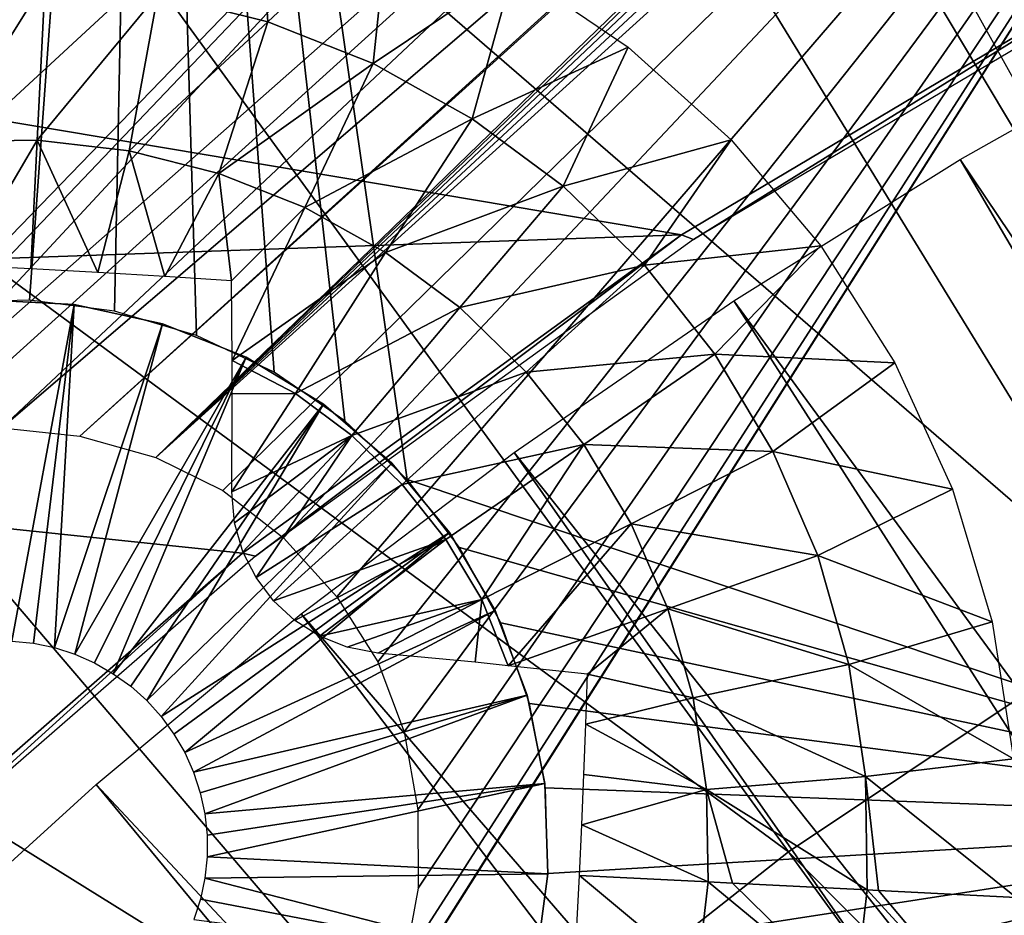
# Model space of a CAD drawing. Header units: millimetres. Extents: x -30.2 to 30.2, y -30.2 to 30.2.
# Tile 106 of 256: x -12.7 to -9.5, y 13.9 to 16.7. Entities that reach past the tile are written whole.
import ezdxf

# ---------------------------------------------------------------- set-up
doc = ezdxf.new("R2010")
doc.units = ezdxf.units.MM
doc.header["$LTSCALE"] = 52.148148
for name, color, linetype in [('1', 7, 'CONTINUOUS'), ('106', 7, 'CONTINUOUS'), ('206', 7, 'CONTINUOUS'), ('310', 7, 'CONTINUOUS'), ('313', 7, 'CONTINUOUS'), ('317', 7, 'CONTINUOUS'), ('351', 7, 'CONTINUOUS'), ('352', 7, 'CONTINUOUS'), ('353', 7, 'CONTINUOUS'), ('354', 7, 'CONTINUOUS'), ('355', 7, 'CONTINUOUS'), ('356', 7, 'CONTINUOUS'), ('72', 7, 'CONTINUOUS'), ('74', 7, 'CONTINUOUS'), ('82', 7, 'CONTINUOUS'), ('89', 7, 'CONTINUOUS')]:
    doc.layers.add(name, color=color, linetype=linetype)

msp = doc.modelspace()

# ---------------------------------------------------------------- linework, layer by layer
at = {"layer": '1', "color": 251, "linetype": 'Continuous', "true_color": 0x4c4c4c}
for points in [[(-8.8758, 21.428, 6.367), (-10.5296, 20.6656, 6.367), (-6.6577, 16.0732, 6.644), (-8.8758, 21.428, 6.367)], [(-10.5296, 20.6656, 6.367), (-12.1186, 19.7757, 6.367), (-7.8983, 15.5013, 6.644), (-10.5296, 20.6656, 6.367)], [(-10.5296, 20.6656, 6.367), (-7.8983, 15.5013, 6.644), (-6.6577, 16.0732, 6.644), (-10.5296, 20.6656, 6.367)], [(-12.1186, 19.7757, 6.367), (-13.6328, 18.764, 6.367), (-9.0902, 14.8338, 6.644), (-12.1186, 19.7757, 6.367)], [(-12.1186, 19.7757, 6.367), (-9.0902, 14.8338, 6.644), (-7.8983, 15.5013, 6.644), (-12.1186, 19.7757, 6.367)], [(-13.6328, 18.764, 6.367), (-15.063, 17.6365, 6.367), (-10.226, 14.0749, 6.644), (-13.6328, 18.764, 6.367)], [(-13.6328, 18.764, 6.367), (-10.226, 14.0749, 6.644), (-9.0902, 14.8338, 6.644), (-13.6328, 18.764, 6.367)], [(-15.063, 17.6365, 6.367), (-16.4003, 16.4003, 6.367), (-11.2988, 13.2291, 6.644), (-15.063, 17.6365, 6.367)], [(-15.063, 17.6365, 6.367), (-11.2988, 13.2291, 6.644), (-10.226, 14.0749, 6.644), (-15.063, 17.6365, 6.367)], [(-16.4003, 16.4003, 6.367), (-17.6365, 15.063, 6.367), (-12.3019, 12.3019, 6.644), (-16.4003, 16.4003, 6.367)], [(-16.4003, 16.4003, 6.367), (-12.3019, 12.3019, 6.644), (-11.2988, 13.2291, 6.644), (-16.4003, 16.4003, 6.367)], [(-17.6365, 15.063, 6.367), (-13.2291, 11.2988, 6.644), (-12.3019, 12.3019, 6.644), (-17.6365, 15.063, 6.367)], [(-10.226, 14.0749, 6.644), (-6.06, 9.8891, 6.8418), (-9.0902, 14.8338, 6.644), (-10.226, 14.0749, 6.644)], [(-11.2988, 13.2291, 6.644), (-6.8172, 9.3831, 6.8418), (-10.226, 14.0749, 6.644), (-11.2988, 13.2291, 6.644)], [(-6.8172, 9.3831, 6.8418), (-6.06, 9.8891, 6.8418), (-10.226, 14.0749, 6.644), (-6.8172, 9.3831, 6.8418)]]:
    msp.add_3dface(points, dxfattribs=at)
at = {"layer": '106', "color": 251, "linetype": 'Continuous', "true_color": 0x4c4c4c}
for points in [[(-9.6267, 20.8687, -122.7), (-8.7595, 21.2472, -122.7), (-5.4548, 13.2112, -131.4064), (-9.6267, 20.8687, -122.7)], [(-10.4775, 20.4547, -122.7), (-9.6267, 20.8687, -122.7), (-7.1998, 14.1914, -129.7829), (-10.4775, 20.4547, -122.7)], [(-6.0965, 12.9276, -131.4064), (-9.6267, 20.8687, -122.7), (-5.4548, 13.2112, -131.4064), (-6.0965, 12.9276, -131.4064)], [(-9.6267, 20.8687, -122.7), (-6.0965, 12.9276, -131.4064), (-7.1998, 14.1914, -129.7829), (-9.6267, 20.8687, -122.7)]]:
    msp.add_3dface(points, dxfattribs=at)
at = {"layer": '206', "color": 251, "linetype": 'Continuous', "true_color": 0x4c4c4c}
for points in [[(-7.0534, 20.7784, -121.7), (-8.7772, 20.116, -121.7), (-13.2049, 15.3483, -121.7), (-7.0534, 20.7784, -121.7)], [(-12.9786, 15.4127, -121.7), (-7.0534, 20.7784, -121.7), (-13.2049, 15.3483, -121.7), (-12.9786, 15.4127, -121.7)], [(-12.7436, 15.4322, -121.7), (-7.0534, 20.7784, -121.7), (-12.9786, 15.4127, -121.7), (-12.7436, 15.4322, -121.7)], [(-7.7861, 19.6797, -121.7), (-7.0534, 20.7784, -121.7), (-12.7436, 15.4322, -121.7), (-7.7861, 19.6797, -121.7)], [(-18.4028, 11.9499, -121.7), (-19.3413, 10.3583, -121.7), (-8.7772, 20.116, -121.7), (-18.4028, 11.9499, -121.7)], [(-8.7772, 20.116, -121.7), (-19.3413, 10.3583, -121.7), (-13.6433, 15.0873, -121.7), (-8.7772, 20.116, -121.7)], [(-10.4113, 19.3231, -121.7), (-18.4028, 11.9499, -121.7), (-8.7772, 20.116, -121.7), (-10.4113, 19.3231, -121.7)], [(-8.7772, 20.116, -121.7), (-13.6433, 15.0873, -121.7), (-13.4265, 15.2398, -121.7), (-8.7772, 20.116, -121.7)], [(-13.2049, 15.3483, -121.7), (-8.7772, 20.116, -121.7), (-13.4265, 15.2398, -121.7), (-13.2049, 15.3483, -121.7)], [(-12.4937, 15.4054, -121.7), (-7.7861, 19.6797, -121.7), (-12.7436, 15.4322, -121.7), (-12.4937, 15.4054, -121.7)], [(-7.8384, 19.6321, -121.7), (-7.7861, 19.6797, -121.7), (-12.4937, 15.4054, -121.7), (-7.8384, 19.6321, -121.7)], [(-7.8755, 19.5782, -121.7), (-7.8384, 19.6321, -121.7), (-12.4937, 15.4054, -121.7), (-7.8755, 19.5782, -121.7)], [(-12.2501, 15.337, -121.7), (-7.8755, 19.5782, -121.7), (-12.4937, 15.4054, -121.7), (-12.2501, 15.337, -121.7)], [(-7.8976, 19.5181, -121.7), (-7.8755, 19.5782, -121.7), (-12.2501, 15.337, -121.7), (-7.8976, 19.5181, -121.7)], [(-7.9046, 19.4517, -121.7), (-7.8976, 19.5181, -121.7), (-12.2501, 15.337, -121.7), (-7.9046, 19.4517, -121.7)], [(-7.8966, 19.379, -121.7), (-7.9046, 19.4517, -121.7), (-12.2501, 15.337, -121.7), (-7.8966, 19.379, -121.7)], [(-7.8734, 19.3001, -121.7), (-7.8966, 19.379, -121.7), (-12.2501, 15.337, -121.7), (-7.8734, 19.3001, -121.7)], [(-17.353, 13.437, -121.7), (-18.4028, 11.9499, -121.7), (-10.4113, 19.3231, -121.7), (-17.353, 13.437, -121.7)], [(-11.9863, 18.3818, -121.7), (-17.353, 13.437, -121.7), (-10.4113, 19.3231, -121.7), (-11.9863, 18.3818, -121.7)], [(-12.0355, 15.2312, -121.7), (-7.8734, 19.3001, -121.7), (-12.2501, 15.337, -121.7), (-12.0355, 15.2312, -121.7)], [(-11.8416, 15.0797, -121.7), (-7.8734, 19.3001, -121.7), (-12.0355, 15.2312, -121.7), (-11.8416, 15.0797, -121.7)], [(-11.671, 14.891, -121.7), (-7.8734, 19.3001, -121.7), (-11.8416, 15.0797, -121.7), (-11.671, 14.891, -121.7)], [(-11.5397, 14.683, -121.7), (-7.8734, 19.3001, -121.7), (-11.671, 14.891, -121.7), (-11.5397, 14.683, -121.7)], [(-9.2465, 10.2252, -121.7), (-7.8734, 19.3001, -121.7), (-11.6706, 13.2981, -121.7), (-9.2465, 10.2252, -121.7)], [(-11.6706, 13.2981, -121.7), (-7.8734, 19.3001, -121.7), (-11.5405, 13.5077, -121.7), (-11.6706, 13.2981, -121.7)], [(-11.5405, 13.5077, -121.7), (-7.8734, 19.3001, -121.7), (-11.4537, 13.7264, -121.7), (-11.5405, 13.5077, -121.7)], [(-11.456, 14.4589, -121.7), (-7.8734, 19.3001, -121.7), (-11.5397, 14.683, -121.7), (-11.456, 14.4589, -121.7)], [(-11.4123, 14.2096, -121.7), (-7.8734, 19.3001, -121.7), (-11.456, 14.4589, -121.7), (-11.4123, 14.2096, -121.7)], [(-11.4537, 13.7264, -121.7), (-7.8734, 19.3001, -121.7), (-11.4108, 13.9582, -121.7), (-11.4537, 13.7264, -121.7)], [(-11.4108, 13.9582, -121.7), (-7.8734, 19.3001, -121.7), (-11.4123, 14.2096, -121.7), (-11.4108, 13.9582, -121.7)], [(-16.1918, 14.8197, -121.7), (-17.353, 13.437, -121.7), (-11.9863, 18.3818, -121.7), (-16.1918, 14.8197, -121.7)], [(-13.495, 17.3022, -121.7), (-16.1918, 14.8197, -121.7), (-11.9863, 18.3818, -121.7), (-13.495, 17.3022, -121.7)]]:
    msp.add_3dface(points, dxfattribs=at)
at = {"layer": '310', "color": 25, "linetype": 'Continuous', "true_color": 0x996633}
for points in [[(-19.6931, 14.3227, -123.2), (-12.276, 21.0299, -123.2), (-18.98, 13.5342, -123.2), (-19.6931, 14.3227, -123.2)], [(-12.276, 21.0299, -123.2), (-14.3792, 14.7151, -123.2), (-18.98, 13.5342, -123.2), (-12.276, 21.0299, -123.2)], [(-14.2617, 14.9632, -123.2), (-14.3792, 14.7151, -123.2), (-12.276, 21.0299, -123.2), (-14.2617, 14.9632, -123.2)], [(-14.107, 15.1897, -123.2), (-14.2617, 14.9632, -123.2), (-12.276, 21.0299, -123.2), (-14.107, 15.1897, -123.2)], [(-13.9181, 15.3899, -123.2), (-14.107, 15.1897, -123.2), (-12.276, 21.0299, -123.2), (-13.9181, 15.3899, -123.2)], [(-13.6996, 15.5583, -123.2), (-13.9181, 15.3899, -123.2), (-12.276, 21.0299, -123.2), (-13.6996, 15.5583, -123.2)], [(-13.4578, 15.6901, -123.2), (-13.6996, 15.5583, -123.2), (-12.276, 21.0299, -123.2), (-13.4578, 15.6901, -123.2)], [(-13.1993, 15.7821, -123.2), (-13.4578, 15.6901, -123.2), (-12.276, 21.0299, -123.2), (-13.1993, 15.7821, -123.2)], [(-12.9295, 15.8326, -123.2), (-13.1993, 15.7821, -123.2), (-12.276, 21.0299, -123.2), (-12.9295, 15.8326, -123.2)], [(-12.6551, 15.8402, -123.2), (-12.9295, 15.8326, -123.2), (-12.276, 21.0299, -123.2), (-12.6551, 15.8402, -123.2)], [(-12.383, 15.8049, -123.2), (-12.6551, 15.8402, -123.2), (-12.276, 21.0299, -123.2), (-12.383, 15.8049, -123.2)], [(-12.1197, 15.7274, -123.2), (-12.383, 15.8049, -123.2), (-12.276, 21.0299, -123.2), (-12.1197, 15.7274, -123.2)], [(-11.4457, 15.2662, -123.2), (-11.6452, 15.4547, -123.2), (-12.276, 21.0299, -123.2), (-11.4457, 15.2662, -123.2)], [(-8.1821, 14.1728, -123.2), (-11.4457, 15.2662, -123.2), (-12.276, 21.0299, -123.2), (-8.1821, 14.1728, -123.2)], [(-11.8717, 15.6097, -123.2), (-12.1197, 15.7274, -123.2), (-12.276, 21.0299, -123.2), (-11.8717, 15.6097, -123.2)], [(-11.6452, 15.4547, -123.2), (-11.8717, 15.6097, -123.2), (-12.276, 21.0299, -123.2), (-11.6452, 15.4547, -123.2)], [(-11.563, 20.2414, -123.2), (-8.1821, 14.1728, -123.2), (-12.276, 21.0299, -123.2), (-11.563, 20.2414, -123.2)], [(-11.2782, 15.0489, -123.2), (-11.4457, 15.2662, -123.2), (-8.1821, 14.1728, -123.2), (-11.2782, 15.0489, -123.2)], [(-11.1467, 14.808, -123.2), (-11.2782, 15.0489, -123.2), (-8.1821, 14.1728, -123.2), (-11.1467, 14.808, -123.2)], [(-11.0544, 14.5495, -123.2), (-11.1467, 14.808, -123.2), (-8.1821, 14.1728, -123.2), (-11.0544, 14.5495, -123.2)], [(-11.0038, 14.2797, -123.2), (-11.0544, 14.5495, -123.2), (-8.1821, 14.1728, -123.2), (-11.0038, 14.2797, -123.2)], [(-10.9959, 14.0054, -123.2), (-11.0038, 14.2797, -123.2), (-8.1821, 14.1728, -123.2), (-10.9959, 14.0054, -123.2)], [(-13.281, 9.5619, -123.2), (-11.2257, 13.2218, -123.2), (-8.1821, 14.1728, -123.2), (-13.281, 9.5619, -123.2)], [(-11.2257, 13.2218, -123.2), (-11.1082, 13.4698, -123.2), (-8.1821, 14.1728, -123.2), (-11.2257, 13.2218, -123.2)], [(-11.1082, 13.4698, -123.2), (-11.031, 13.7332, -123.2), (-8.1821, 14.1728, -123.2), (-11.1082, 13.4698, -123.2)], [(-11.031, 13.7332, -123.2), (-10.9959, 14.0054, -123.2), (-8.1821, 14.1728, -123.2), (-11.031, 13.7332, -123.2)]]:
    msp.add_3dface(points, dxfattribs=at)
at = {"layer": '313', "color": 25, "linetype": 'Continuous', "true_color": 0x996633}
for points in [[(-12.6942, 21.4923, -122.9818), (-12.6004, 21.3887, -123.0752), (-20.1113, 14.7851, -122.9818), (-12.6942, 21.4923, -122.9818)], [(-12.6004, 21.3887, -123.0752), (-20.0175, 14.6814, -123.0752), (-20.1113, 14.7851, -122.9818), (-12.6004, 21.3887, -123.0752)], [(-12.6004, 21.3887, -123.0752), (-12.4975, 21.2748, -123.1439), (-20.0175, 14.6814, -123.0752), (-12.6004, 21.3887, -123.0752)], [(-12.4975, 21.2748, -123.1439), (-19.9146, 14.5676, -123.1439), (-20.0175, 14.6814, -123.0752), (-12.4975, 21.2748, -123.1439)], [(-12.4975, 21.2748, -123.1439), (-12.3883, 21.1541, -123.1859), (-19.9146, 14.5676, -123.1439), (-12.4975, 21.2748, -123.1439)], [(-12.3883, 21.1541, -123.1859), (-19.8054, 14.4469, -123.1859), (-19.9146, 14.5676, -123.1439), (-12.3883, 21.1541, -123.1859)], [(-12.3883, 21.1541, -123.1859), (-12.276, 21.0299, -123.2), (-19.8054, 14.4469, -123.1859), (-12.3883, 21.1541, -123.1859)], [(-12.276, 21.0299, -123.2), (-19.6931, 14.3227, -123.2), (-19.8054, 14.4469, -123.1859), (-12.276, 21.0299, -123.2)]]:
    msp.add_3dface(points, dxfattribs=at)
at = {"layer": '317', "color": 25, "linetype": 'Continuous', "true_color": 0x996633}
msp.add_3dface([(-12.5858, 21.3725, -122.3913), (-18.7378, 28.1755, -100.2479), (-20.0029, 14.6653, -122.3913), (-12.5858, 21.3725, -122.3913)], dxfattribs=at)
at = {"layer": '351', "linetype": 'Continuous'}
for points in [[(-12.8005, 15.8415, -116.7), (-12.5119, 15.827, -116.7), (-12.8005, 15.8415, -123.2), (-12.8005, 15.8415, -116.7)], [(-12.8005, 15.8415, -123.2), (-12.5119, 15.827, -116.7), (-12.5119, 15.827, -123.2), (-12.8005, 15.8415, -123.2)], [(-12.5119, 15.827, -116.7), (-12.2295, 15.7652, -116.7), (-12.5119, 15.827, -123.2), (-12.5119, 15.827, -116.7)], [(-12.5119, 15.827, -123.2), (-12.2295, 15.7652, -116.7), (-12.2295, 15.7652, -123.2), (-12.5119, 15.827, -123.2)], [(-12.2295, 15.7652, -116.7), (-11.9612, 15.6578, -116.7), (-12.2295, 15.7652, -123.2), (-12.2295, 15.7652, -116.7)], [(-12.2295, 15.7652, -123.2), (-11.9612, 15.6578, -116.7), (-11.9612, 15.6578, -123.2), (-12.2295, 15.7652, -123.2)], [(-11.9612, 15.6578, -116.7), (-11.7142, 15.5076, -116.7), (-11.9612, 15.6578, -123.2), (-11.9612, 15.6578, -116.7)], [(-11.9612, 15.6578, -123.2), (-11.7142, 15.5076, -116.7), (-11.7142, 15.5076, -123.2), (-11.9612, 15.6578, -123.2)], [(-11.7142, 15.5076, -116.7), (-11.4953, 15.3189, -116.7), (-11.7142, 15.5076, -123.2), (-11.7142, 15.5076, -116.7)], [(-11.7142, 15.5076, -123.2), (-11.4953, 15.3189, -116.7), (-11.4953, 15.3189, -123.2), (-11.7142, 15.5076, -123.2)], [(-11.4953, 15.3189, -116.7), (-11.3105, 15.0967, -116.7), (-11.4953, 15.3189, -123.2), (-11.4953, 15.3189, -116.7)], [(-11.4953, 15.3189, -123.2), (-11.3105, 15.0967, -116.7), (-11.3105, 15.0967, -123.2), (-11.4953, 15.3189, -123.2)], [(-11.3105, 15.0967, -116.7), (-11.1648, 14.8471, -116.7), (-11.3105, 15.0967, -123.2), (-11.3105, 15.0967, -116.7)], [(-11.3105, 15.0967, -123.2), (-11.1648, 14.8471, -116.7), (-11.1648, 14.8471, -123.2), (-11.3105, 15.0967, -123.2)], [(-11.1648, 14.8471, -116.7), (-11.0621, 14.5769, -116.7), (-11.1648, 14.8471, -123.2), (-11.1648, 14.8471, -116.7)], [(-11.1648, 14.8471, -123.2), (-11.0621, 14.5769, -116.7), (-11.0621, 14.5769, -123.2), (-11.1648, 14.8471, -123.2)], [(-11.0621, 14.5769, -116.7), (-11.0053, 14.2935, -116.7), (-11.0621, 14.5769, -123.2), (-11.0621, 14.5769, -116.7)], [(-11.0621, 14.5769, -123.2), (-11.0053, 14.2935, -116.7), (-11.0053, 14.2935, -123.2), (-11.0621, 14.5769, -123.2)], [(-11.0053, 14.2935, -116.7), (-10.9959, 14.0046, -116.7), (-11.0053, 14.2935, -123.2), (-11.0053, 14.2935, -116.7)], [(-11.0053, 14.2935, -123.2), (-10.9959, 14.0046, -116.7), (-10.9959, 14.0046, -123.2), (-11.0053, 14.2935, -123.2)]]:
    msp.add_3dface(points, dxfattribs=at)
at = {"layer": '352', "linetype": 'Continuous'}
for points in [[(-10.9959, 14.0046, -123.2), (-10.9959, 14.0046, -116.7), (-11.0342, 13.7181, -116.7), (-10.9959, 14.0046, -123.2)], [(-10.9959, 14.0046, -123.2), (-11.0342, 13.7181, -116.7), (-11.0342, 13.7181, -123.2), (-10.9959, 14.0046, -123.2)]]:
    msp.add_3dface(points, dxfattribs=at)
at = {"layer": '353', "linetype": 'Continuous'}
for points in [[(-12.0935, 13.9909, -113.7), (-10.9959, 14.0046, -116.7), (-12.0865, 14.0594, -113.7), (-12.0935, 13.9909, -113.7)], [(-12.1077, 13.9235, -113.7), (-11.0342, 13.7181, -116.7), (-12.0935, 13.9909, -113.7), (-12.1077, 13.9235, -113.7)], [(-11.0342, 13.7181, -116.7), (-10.9959, 14.0046, -116.7), (-12.0935, 13.9909, -113.7), (-11.0342, 13.7181, -116.7)], [(-12.1288, 13.858, -113.7), (-11.0342, 13.7181, -116.7), (-12.1077, 13.9235, -113.7), (-12.1288, 13.858, -113.7)]]:
    msp.add_3dface(points, dxfattribs=at)
at = {"layer": '354', "linetype": 'Continuous'}
for points in [[(-12.5119, 15.827, -116.7), (-12.8005, 15.8415, -116.7), (-12.7107, 14.7497, -113.7), (-12.5119, 15.827, -116.7)], [(-12.6422, 14.7427, -113.7), (-12.5119, 15.827, -116.7), (-12.7107, 14.7497, -113.7), (-12.6422, 14.7427, -113.7)], [(-12.5747, 14.7285, -113.7), (-12.5119, 15.827, -116.7), (-12.6422, 14.7427, -113.7), (-12.5747, 14.7285, -113.7)], [(-12.2295, 15.7652, -116.7), (-12.5119, 15.827, -116.7), (-12.5747, 14.7285, -113.7), (-12.2295, 15.7652, -116.7)], [(-12.5092, 14.7073, -113.7), (-12.2295, 15.7652, -116.7), (-12.5747, 14.7285, -113.7), (-12.5092, 14.7073, -113.7)], [(-11.9612, 15.6578, -116.7), (-12.2295, 15.7652, -116.7), (-12.5092, 14.7073, -113.7), (-11.9612, 15.6578, -116.7)], [(-12.4462, 14.6795, -113.7), (-11.9612, 15.6578, -116.7), (-12.5092, 14.7073, -113.7), (-12.4462, 14.6795, -113.7)], [(-12.3865, 14.6451, -113.7), (-11.9612, 15.6578, -116.7), (-12.4462, 14.6795, -113.7), (-12.3865, 14.6451, -113.7)], [(-11.7142, 15.5076, -116.7), (-11.9612, 15.6578, -116.7), (-12.3865, 14.6451, -113.7), (-11.7142, 15.5076, -116.7)], [(-12.3306, 14.6048, -113.7), (-11.7142, 15.5076, -116.7), (-12.3865, 14.6451, -113.7), (-12.3306, 14.6048, -113.7)], [(-12.2794, 14.5588, -113.7), (-11.7142, 15.5076, -116.7), (-12.3306, 14.6048, -113.7), (-12.2794, 14.5588, -113.7)], [(-11.4953, 15.3189, -116.7), (-11.7142, 15.5076, -116.7), (-12.2794, 14.5588, -113.7), (-11.4953, 15.3189, -116.7)], [(-12.2332, 14.5077, -113.7), (-11.4953, 15.3189, -116.7), (-12.2794, 14.5588, -113.7), (-12.2332, 14.5077, -113.7)], [(-11.3105, 15.0967, -116.7), (-11.4953, 15.3189, -116.7), (-12.2332, 14.5077, -113.7), (-11.3105, 15.0967, -116.7)], [(-12.1925, 14.452, -113.7), (-11.3105, 15.0967, -116.7), (-12.2332, 14.5077, -113.7), (-12.1925, 14.452, -113.7)], [(-12.158, 14.3924, -113.7), (-11.3105, 15.0967, -116.7), (-12.1925, 14.452, -113.7), (-12.158, 14.3924, -113.7)], [(-11.1648, 14.8471, -116.7), (-11.3105, 15.0967, -116.7), (-12.158, 14.3924, -113.7), (-11.1648, 14.8471, -116.7)], [(-12.1298, 14.3296, -113.7), (-11.1648, 14.8471, -116.7), (-12.158, 14.3924, -113.7), (-12.1298, 14.3296, -113.7)], [(-11.0621, 14.5769, -116.7), (-11.1648, 14.8471, -116.7), (-12.1298, 14.3296, -113.7), (-11.0621, 14.5769, -116.7)], [(-12.1084, 14.2641, -113.7), (-11.0621, 14.5769, -116.7), (-12.1298, 14.3296, -113.7), (-12.1084, 14.2641, -113.7)], [(-12.0939, 14.1967, -113.7), (-11.0621, 14.5769, -116.7), (-12.1084, 14.2641, -113.7), (-12.0939, 14.1967, -113.7)], [(-11.0053, 14.2935, -116.7), (-11.0621, 14.5769, -116.7), (-12.0939, 14.1967, -113.7), (-11.0053, 14.2935, -116.7)], [(-12.0866, 14.1283, -113.7), (-11.0053, 14.2935, -116.7), (-12.0939, 14.1967, -113.7), (-12.0866, 14.1283, -113.7)], [(-12.0865, 14.0594, -113.7), (-11.0053, 14.2935, -116.7), (-12.0866, 14.1283, -113.7), (-12.0865, 14.0594, -113.7)], [(-10.9959, 14.0046, -116.7), (-11.0053, 14.2935, -116.7), (-12.0865, 14.0594, -113.7), (-10.9959, 14.0046, -116.7)]]:
    msp.add_3dface(points, dxfattribs=at)
at = {"layer": '355', "linetype": 'Continuous'}
for points in [[(-10.8952, 13.9996, -125.4729), (-10.5175, 13.6848, -125.3028), (-10.9037, 13.8375, -125.4704), (-10.8952, 13.9996, -125.4729)], [(-10.4834, 13.9789, -125.3028), (-10.5175, 13.6848, -125.3028), (-10.8952, 13.9996, -125.4729), (-10.4834, 13.9789, -125.3028)], [(-10.5175, 13.6848, -125.3028), (-10.4834, 13.9789, -125.3028), (-10.016, 13.593, -125.0336), (-10.5175, 13.6848, -125.3028)], [(-10.016, 13.593, -125.0336), (-10.4834, 13.9789, -125.3028), (-10.4051, 13.9749, -125.2659), (-10.016, 13.593, -125.0336)], [(-9.9741, 13.9533, -125.0336), (-10.016, 13.593, -125.0336), (-10.4051, 13.9749, -125.2659), (-9.9741, 13.9533, -125.0336)], [(-9.9741, 13.9533, -125.0336), (-9.5503, 13.4889, -124.7125), (-10.016, 13.593, -125.0336), (-9.9741, 13.9533, -125.0336)], [(-9.9378, 13.9514, -125.0116), (-9.5503, 13.4889, -124.7125), (-9.9741, 13.9533, -125.0336), (-9.9378, 13.9514, -125.0116)], [(-9.4978, 13.9293, -124.7125), (-9.5503, 13.4889, -124.7125), (-9.9378, 13.9514, -125.0116), (-9.4978, 13.9293, -124.7125)]]:
    msp.add_3dface(points, dxfattribs=at)
at = {"layer": '356', "linetype": 'Continuous'}
for points in [[(-12.2442, 16.8202, -125.0336), (-11.9236, 17.2373, -124.7125), (-11.8924, 16.7317, -125.0336), (-12.2442, 16.8202, -125.0336)], [(-11.9236, 17.2373, -124.7125), (-11.503, 17.0963, -124.7125), (-11.8924, 16.7317, -125.0336), (-11.9236, 17.2373, -124.7125)], [(-11.8924, 16.7317, -125.0336), (-11.503, 17.0963, -124.7125), (-11.5552, 16.598, -125.0336), (-11.8924, 16.7317, -125.0336)], [(-11.503, 17.0963, -124.7125), (-11.1056, 16.8994, -124.7125), (-11.5552, 16.598, -125.0336), (-11.503, 17.0963, -124.7125)], [(-11.5552, 16.598, -125.0336), (-11.1056, 16.8994, -124.7125), (-11.2384, 16.4214, -125.0336), (-11.5552, 16.598, -125.0336)], [(-11.1056, 16.8994, -124.7125), (-10.7386, 16.6502, -124.7125), (-11.2384, 16.4214, -125.0336), (-11.1056, 16.8994, -124.7125)], [(-12.9261, 16.3483, -125.3028), (-12.9672, 16.8565, -125.0336), (-12.6045, 16.8621, -125.0336), (-12.9261, 16.3483, -125.3028)], [(-12.6301, 16.3528, -125.3028), (-12.9261, 16.3483, -125.3028), (-12.6045, 16.8621, -125.0336), (-12.6301, 16.3528, -125.3028)], [(-12.6301, 16.3528, -125.3028), (-12.6045, 16.8621, -125.0336), (-12.2442, 16.8202, -125.0336), (-12.6301, 16.3528, -125.3028)], [(-12.3361, 16.3186, -125.3028), (-12.6301, 16.3528, -125.3028), (-12.2442, 16.8202, -125.0336), (-12.3361, 16.3186, -125.3028)], [(-12.3361, 16.3186, -125.3028), (-12.2442, 16.8202, -125.0336), (-11.8924, 16.7317, -125.0336), (-12.3361, 16.3186, -125.3028)], [(-12.049, 16.2464, -125.3028), (-12.3361, 16.3186, -125.3028), (-11.8924, 16.7317, -125.0336), (-12.049, 16.2464, -125.3028)], [(-12.049, 16.2464, -125.3028), (-11.8924, 16.7317, -125.0336), (-11.5552, 16.598, -125.0336), (-12.049, 16.2464, -125.3028)], [(-11.2384, 16.4214, -125.0336), (-10.7386, 16.6502, -124.7125), (-10.9473, 16.205, -125.0336), (-11.2384, 16.4214, -125.0336)], [(-10.7386, 16.6502, -124.7125), (-10.409, 16.3533, -124.7125), (-10.9473, 16.205, -125.0336), (-10.7386, 16.6502, -124.7125)], [(-11.7738, 16.1373, -125.3028), (-12.049, 16.2464, -125.3028), (-11.5552, 16.598, -125.0336), (-11.7738, 16.1373, -125.3028)], [(-11.7738, 16.1373, -125.3028), (-11.5552, 16.598, -125.0336), (-11.2384, 16.4214, -125.0336), (-11.7738, 16.1373, -125.3028)], [(-11.5152, 15.9932, -125.3028), (-11.7738, 16.1373, -125.3028), (-11.2384, 16.4214, -125.0336), (-11.5152, 15.9932, -125.3028)], [(-11.5152, 15.9932, -125.3028), (-11.2384, 16.4214, -125.0336), (-10.9473, 16.205, -125.0336), (-11.5152, 15.9932, -125.3028)], [(-12.9261, 16.3483, -125.3028), (-12.6301, 16.3528, -125.3028), (-12.8657, 15.9511, -125.4686), (-12.9261, 16.3483, -125.3028)], [(-12.8657, 15.9511, -125.4686), (-12.6301, 16.3528, -125.3028), (-12.6508, 15.941, -125.4729), (-12.8657, 15.9511, -125.4686)], [(-12.6508, 15.941, -125.4729), (-12.6301, 16.3528, -125.3028), (-12.436, 15.9295, -125.4686), (-12.6508, 15.941, -125.4729)], [(-12.6301, 16.3528, -125.3028), (-12.3361, 16.3186, -125.3028), (-12.436, 15.9295, -125.4686), (-12.6301, 16.3528, -125.3028)], [(-10.9473, 16.205, -125.0336), (-10.409, 16.3533, -124.7125), (-10.6869, 15.9524, -125.0336), (-10.9473, 16.205, -125.0336)], [(-10.409, 16.3533, -124.7125), (-10.1229, 16.0144, -124.7125), (-10.6869, 15.9524, -125.0336), (-10.409, 16.3533, -124.7125)], [(-12.436, 15.9295, -125.4686), (-12.3361, 16.3186, -125.3028), (-12.2215, 15.9164, -125.4557), (-12.436, 15.9295, -125.4686)], [(-12.3361, 16.3186, -125.3028), (-12.049, 16.2464, -125.3028), (-12.2215, 15.9164, -125.4557), (-12.3361, 16.3186, -125.3028)], [(-12.2215, 15.9164, -125.4557), (-12.049, 16.2464, -125.3028), (-12.0079, 15.9019, -125.4343), (-12.2215, 15.9164, -125.4557)], [(-12.049, 16.2464, -125.3028), (-11.7738, 16.1373, -125.3028), (-12.0079, 15.9019, -125.4343), (-12.049, 16.2464, -125.3028)], [(-11.2776, 15.8166, -125.3028), (-11.5152, 15.9932, -125.3028), (-10.9473, 16.205, -125.0336), (-11.2776, 15.8166, -125.3028)], [(-11.2776, 15.8166, -125.3028), (-10.9473, 16.205, -125.0336), (-10.6869, 15.9524, -125.0336), (-11.2776, 15.8166, -125.3028)], [(-11.7738, 16.1373, -125.3028), (-12.0058, 15.6473, -125.5184), (-12.0079, 15.9019, -125.4343), (-11.7738, 16.1373, -125.3028)], [(-11.5152, 15.9932, -125.3028), (-12.0058, 15.6473, -125.5184), (-11.7738, 16.1373, -125.3028), (-11.5152, 15.9932, -125.3028)], [(-10.6869, 15.9524, -125.0336), (-10.1229, 16.0144, -124.7125), (-10.4617, 15.6681, -125.0336), (-10.6869, 15.9524, -125.0336)], [(-10.1229, 16.0144, -124.7125), (-9.8856, 15.6396, -124.7125), (-10.4617, 15.6681, -125.0336), (-10.1229, 16.0144, -124.7125)], [(-11.8039, 15.542, -125.5162), (-12.0058, 15.6473, -125.5184), (-11.5152, 15.9932, -125.3028), (-11.8039, 15.542, -125.5162)], [(-11.2776, 15.8166, -125.3028), (-11.8039, 15.542, -125.5162), (-11.5152, 15.9932, -125.3028), (-11.2776, 15.8166, -125.3028)], [(-11.0651, 15.6104, -125.3028), (-11.2776, 15.8166, -125.3028), (-10.6869, 15.9524, -125.0336), (-11.0651, 15.6104, -125.3028)], [(-11.0651, 15.6104, -125.3028), (-10.6869, 15.9524, -125.0336), (-10.4617, 15.6681, -125.0336), (-11.0651, 15.6104, -125.3028)], [(-11.6237, 15.4077, -125.5162), (-11.8039, 15.542, -125.5162), (-11.2776, 15.8166, -125.3028), (-11.6237, 15.4077, -125.5162)], [(-11.0651, 15.6104, -125.3028), (-11.6237, 15.4077, -125.5162), (-11.2776, 15.8166, -125.3028), (-11.0651, 15.6104, -125.3028)], [(-10.8813, 15.3783, -125.3028), (-11.0651, 15.6104, -125.3028), (-10.4617, 15.6681, -125.0336), (-10.8813, 15.3783, -125.3028)], [(-10.8813, 15.3783, -125.3028), (-10.4617, 15.6681, -125.0336), (-10.2756, 15.3567, -125.0336), (-10.8813, 15.3783, -125.3028)], [(-10.4617, 15.6681, -125.0336), (-9.8856, 15.6396, -124.7125), (-10.2756, 15.3567, -125.0336), (-10.4617, 15.6681, -125.0336)], [(-12.0058, 15.6473, -125.5184), (-11.8039, 15.542, -125.5162), (-12.0057, 15.5413, -125.5494), (-12.0058, 15.6473, -125.5184)], [(-9.8856, 15.6396, -124.7125), (-9.7016, 15.236, -124.7125), (-10.2756, 15.3567, -125.0336), (-9.8856, 15.6396, -124.7125)], [(-11.4624, 15.2511, -125.5162), (-11.6237, 15.4077, -125.5162), (-11.0651, 15.6104, -125.3028), (-11.4624, 15.2511, -125.5162)], [(-10.8813, 15.3783, -125.3028), (-11.4624, 15.2511, -125.5162), (-11.0651, 15.6104, -125.3028), (-10.8813, 15.3783, -125.3028)], [(-11.8039, 15.542, -125.5162), (-11.6237, 15.4077, -125.5162), (-12.0076, 15.2276, -125.6278), (-11.8039, 15.542, -125.5162)], [(-12.0057, 15.5413, -125.5494), (-11.8039, 15.542, -125.5162), (-12.0076, 15.2276, -125.6278), (-12.0057, 15.5413, -125.5494)], [(-12.0076, 15.2276, -125.6278), (-11.6237, 15.4077, -125.5162), (-11.9987, 15.128, -125.6471), (-12.0076, 15.2276, -125.6278)], [(-11.9987, 15.128, -125.6471), (-11.6237, 15.4077, -125.5162), (-11.9716, 15.0355, -125.6607), (-11.9987, 15.128, -125.6471)], [(-11.9716, 15.0355, -125.6607), (-11.6237, 15.4077, -125.5162), (-11.9295, 14.9525, -125.6685), (-11.9716, 15.0355, -125.6607)], [(-11.6237, 15.4077, -125.5162), (-11.4624, 15.2511, -125.5162), (-11.9295, 14.9525, -125.6685), (-11.6237, 15.4077, -125.5162)], [(-11.3228, 15.075, -125.5162), (-11.4624, 15.2511, -125.5162), (-10.8813, 15.3783, -125.3028), (-11.3228, 15.075, -125.5162)], [(-11.2073, 14.8822, -125.5162), (-11.3228, 15.075, -125.5162), (-10.8813, 15.3783, -125.3028), (-11.2073, 14.8822, -125.5162)], [(-10.7294, 15.1243, -125.3028), (-11.2073, 14.8822, -125.5162), (-10.8813, 15.3783, -125.3028), (-10.7294, 15.1243, -125.3028)], [(-10.7294, 15.1243, -125.3028), (-10.8813, 15.3783, -125.3028), (-10.2756, 15.3567, -125.0336), (-10.7294, 15.1243, -125.3028)], [(-10.7294, 15.1243, -125.3028), (-10.2756, 15.3567, -125.0336), (-10.1317, 15.0237, -125.0336), (-10.7294, 15.1243, -125.3028)], [(-10.2756, 15.3567, -125.0336), (-9.7016, 15.236, -124.7125), (-10.1317, 15.0237, -125.0336), (-10.2756, 15.3567, -125.0336)], [(-11.9295, 14.9525, -125.6685), (-11.4624, 15.2511, -125.5162), (-11.8736, 14.8785, -125.6711), (-11.9295, 14.9525, -125.6685)], [(-11.4624, 15.2511, -125.5162), (-11.3228, 15.075, -125.5162), (-11.8736, 14.8785, -125.6711), (-11.4624, 15.2511, -125.5162)], [(-9.7016, 15.236, -124.7125), (-9.5742, 14.8111, -124.7125), (-10.1317, 15.0237, -125.0336), (-9.7016, 15.236, -124.7125)], [(-11.1228, 14.6708, -125.5184), (-11.2073, 14.8822, -125.5162), (-10.7294, 15.1243, -125.3028), (-11.1228, 14.6708, -125.5184)], [(-10.612, 14.8525, -125.3028), (-11.1228, 14.6708, -125.5184), (-10.7294, 15.1243, -125.3028), (-10.612, 14.8525, -125.3028)], [(-10.612, 14.8525, -125.3028), (-10.7294, 15.1243, -125.3028), (-10.1317, 15.0237, -125.0336), (-10.612, 14.8525, -125.3028)], [(-11.8736, 14.8785, -125.6711), (-11.3228, 15.075, -125.5162), (-11.8055, 14.8157, -125.6685), (-11.8736, 14.8785, -125.6711)], [(-11.8055, 14.8157, -125.6685), (-11.3228, 15.075, -125.5162), (-11.727, 14.7656, -125.6605), (-11.8055, 14.8157, -125.6685)], [(-11.3228, 15.075, -125.5162), (-11.2073, 14.8822, -125.5162), (-11.727, 14.7656, -125.6605), (-11.3228, 15.075, -125.5162)], [(-10.612, 14.8525, -125.3028), (-10.1317, 15.0237, -125.0336), (-10.0325, 14.6748, -125.0336), (-10.612, 14.8525, -125.3028)], [(-10.1317, 15.0237, -125.0336), (-9.5742, 14.8111, -124.7125), (-10.0325, 14.6748, -125.0336), (-10.1317, 15.0237, -125.0336)], [(-11.727, 14.7656, -125.6605), (-11.2073, 14.8822, -125.5162), (-11.6379, 14.7297, -125.647), (-11.727, 14.7656, -125.6605)], [(-11.2073, 14.8822, -125.5162), (-11.5405, 14.7111, -125.6278), (-11.6379, 14.7297, -125.647), (-11.2073, 14.8822, -125.5162)], [(-11.2284, 14.6815, -125.5494), (-11.5405, 14.7111, -125.6278), (-11.2073, 14.8822, -125.5162), (-11.2284, 14.6815, -125.5494)], [(-11.1228, 14.6708, -125.5184), (-11.2284, 14.6815, -125.5494), (-11.2073, 14.8822, -125.5162), (-11.1228, 14.6708, -125.5184)], [(-10.8696, 14.6432, -125.4343), (-11.1228, 14.6708, -125.5184), (-10.612, 14.8525, -125.3028), (-10.8696, 14.6432, -125.4343)], [(-10.531, 14.5678, -125.3028), (-10.8696, 14.6432, -125.4343), (-10.612, 14.8525, -125.3028), (-10.531, 14.5678, -125.3028)], [(-10.531, 14.5678, -125.3028), (-10.612, 14.8525, -125.3028), (-10.0325, 14.6748, -125.0336), (-10.531, 14.5678, -125.3028)], [(-9.5742, 14.8111, -124.7125), (-9.5058, 14.3728, -124.7125), (-10.0325, 14.6748, -125.0336), (-9.5742, 14.8111, -124.7125)], [(-10.531, 14.5678, -125.3028), (-10.0325, 14.6748, -125.0336), (-9.9796, 14.316, -125.0336), (-10.531, 14.5678, -125.3028)], [(-10.0325, 14.6748, -125.0336), (-9.5058, 14.3728, -124.7125), (-9.9796, 14.316, -125.0336), (-10.0325, 14.6748, -125.0336)], [(-10.8747, 14.4834, -125.4511), (-10.8696, 14.6432, -125.4343), (-10.531, 14.5678, -125.3028), (-10.8747, 14.4834, -125.4511)], [(-10.4879, 14.2749, -125.3028), (-10.8747, 14.4834, -125.4511), (-10.531, 14.5678, -125.3028), (-10.4879, 14.2749, -125.3028)], [(-10.4879, 14.2749, -125.3028), (-10.531, 14.5678, -125.3028), (-9.9796, 14.316, -125.0336), (-10.4879, 14.2749, -125.3028)], [(-10.8806, 14.3229, -125.4632), (-10.8747, 14.4834, -125.4511), (-10.4879, 14.2749, -125.3028), (-10.8806, 14.3229, -125.4632)], [(-9.5058, 14.3728, -124.7125), (-9.4978, 13.9293, -124.7125), (-9.9796, 14.316, -125.0336), (-9.5058, 14.3728, -124.7125)], [(-10.8874, 14.1618, -125.4704), (-10.8806, 14.3229, -125.4632), (-10.4879, 14.2749, -125.3028), (-10.8874, 14.1618, -125.4704)], [(-9.9741, 13.9533, -125.0336), (-10.4879, 14.2749, -125.3028), (-9.9796, 14.316, -125.0336), (-9.9741, 13.9533, -125.0336)], [(-9.4978, 13.9293, -124.7125), (-9.9378, 13.9514, -125.0116), (-9.9796, 14.316, -125.0336), (-9.4978, 13.9293, -124.7125)], [(-9.9378, 13.9514, -125.0116), (-9.9741, 13.9533, -125.0336), (-9.9796, 14.316, -125.0336), (-9.9378, 13.9514, -125.0116)], [(-10.4834, 13.9789, -125.3028), (-10.8874, 14.1618, -125.4704), (-10.4879, 14.2749, -125.3028), (-10.4834, 13.9789, -125.3028)], [(-10.4051, 13.9749, -125.2659), (-10.4834, 13.9789, -125.3028), (-10.4879, 14.2749, -125.3028), (-10.4051, 13.9749, -125.2659)], [(-9.9741, 13.9533, -125.0336), (-10.4051, 13.9749, -125.2659), (-10.4879, 14.2749, -125.3028), (-9.9741, 13.9533, -125.0336)], [(-10.4834, 13.9789, -125.3028), (-10.8952, 13.9996, -125.4729), (-10.8874, 14.1618, -125.4704), (-10.4834, 13.9789, -125.3028)]]:
    msp.add_3dface(points, dxfattribs=at)
at = {"layer": '72', "color": 251, "linetype": 'Continuous', "true_color": 0x4c4c4c}
for points in [[(-9.6763, 16.2907, -28.6883), (-8.9321, 16.7103, -28.6883), (-5.0098, 9.3498, -24.9299), (-9.6763, 16.2907, -28.6883)], [(-10.4007, 15.838, -28.6883), (-9.6763, 16.2907, -28.6883), (-5.4616, 9.0932, -24.9299), (-10.4007, 15.838, -28.6883)], [(-5.4616, 9.0932, -24.9299), (-9.6763, 16.2907, -28.6883), (-5.0098, 9.3498, -24.9299), (-5.4616, 9.0932, -24.9299)], [(-11.1041, 15.3531, -28.6883), (-10.4007, 15.838, -28.6883), (-5.9003, 8.8149, -24.9299), (-11.1041, 15.3531, -28.6883)], [(-5.9003, 8.8149, -24.9299), (-10.4007, 15.838, -28.6883), (-5.4616, 9.0932, -24.9299), (-5.9003, 8.8149, -24.9299)], [(-11.7849, 14.8369, -28.6883), (-11.1041, 15.3531, -28.6883), (-6.3248, 8.5154, -24.9299), (-11.7849, 14.8369, -28.6883)], [(-6.3248, 8.5154, -24.9299), (-11.1041, 15.3531, -28.6883), (-5.9003, 8.8149, -24.9299), (-6.3248, 8.5154, -24.9299)], [(-12.4417, 14.2906, -28.6883), (-11.7849, 14.8369, -28.6883), (-6.7342, 8.1955, -24.9299), (-12.4417, 14.2906, -28.6883)], [(-6.7342, 8.1955, -24.9299), (-11.7849, 14.8369, -28.6883), (-6.3248, 8.5154, -24.9299), (-6.7342, 8.1955, -24.9299)], [(-13.0732, 13.7153, -28.6883), (-12.4417, 14.2906, -28.6883), (-7.1274, 7.8559, -24.9299), (-13.0732, 13.7153, -28.6883)], [(-7.1274, 7.8559, -24.9299), (-12.4417, 14.2906, -28.6883), (-6.7342, 8.1955, -24.9299), (-7.1274, 7.8559, -24.9299)]]:
    msp.add_3dface(points, dxfattribs=at)
at = {"layer": '74', "color": 251, "linetype": 'Continuous', "true_color": 0x4c4c4c}
for points in [[(-9.0756, 16.9385, -30), (-10.53, 16.0348, -29.039), (-10.5684, 16.0496, -30), (-9.0756, 16.9385, -30)], [(-9.0431, 16.918, -29.039), (-10.53, 16.0348, -29.039), (-9.0756, 16.9385, -30), (-9.0431, 16.918, -29.039)], [(-10.5684, 16.0496, -30), (-11.9313, 15.0213, -29.039), (-11.9728, 15.0309, -30), (-10.5684, 16.0496, -30)], [(-10.53, 16.0348, -29.039), (-11.9313, 15.0213, -29.039), (-10.5684, 16.0496, -30), (-10.53, 16.0348, -29.039)], [(-11.9728, 15.0309, -30), (-13.2356, 13.8857, -29.039), (-13.2798, 13.8899, -30), (-11.9728, 15.0309, -30)], [(-11.9313, 15.0213, -29.039), (-13.2356, 13.8857, -29.039), (-11.9728, 15.0309, -30), (-11.9313, 15.0213, -29.039)]]:
    msp.add_3dface(points, dxfattribs=at)
at = {"layer": '82', "color": 251, "linetype": 'Continuous', "true_color": 0x4c4c4c}
for points in [[(-17.5854, 17.232, -30), (-10.5684, 16.0496, -30), (-18.9164, 15.7592, -30), (-17.5854, 17.232, -30)], [(-9.0756, 16.9385, -30), (-10.5684, 16.0496, -30), (-17.5854, 17.232, -30), (-9.0756, 16.9385, -30)], [(-10.5684, 16.0496, -30), (-11.9728, 15.0309, -30), (-18.9164, 15.7592, -30), (-10.5684, 16.0496, -30)], [(-11.9728, 15.0309, -30), (-13.2798, 13.8899, -30), (-18.9164, 15.7592, -30), (-11.9728, 15.0309, -30)]]:
    msp.add_3dface(points, dxfattribs=at)
at = {"layer": '89', "color": 250, "linetype": 'Continuous', "true_color": 0x333333}
for points in [[(-12.4576, 17.2154, -31.0221), (-13.862, 16.1061, -31.0221), (-13.8482, 16.118, -36.0221), (-12.4576, 17.2154, -31.0221)], [(-12.4436, 17.2256, -36.0221), (-12.4576, 17.2154, -31.0221), (-13.8482, 16.118, -36.0221), (-12.4436, 17.2256, -36.0221)]]:
    msp.add_3dface(points, dxfattribs=at)

doc.saveas('drawing.dxf')
